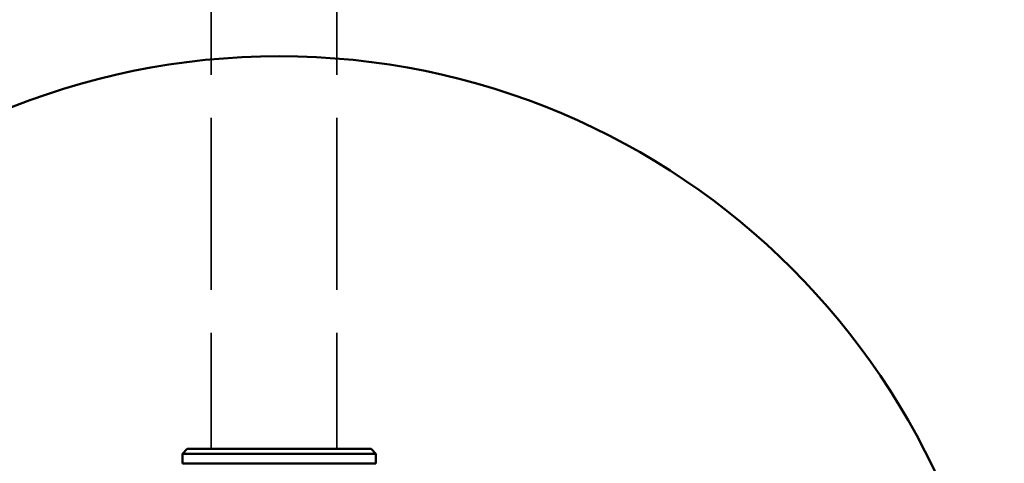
# Model space of a CAD drawing. Header units: millimetres. Extents: x 814 to 3201, y 212 to 4576.
# Tile 47 of 69: x 1284 to 1386, y 4361 to 4407. Entities that reach past the tile are written whole.
import ezdxf

# ---------------------------------------------------------------- set-up
doc = ezdxf.new("R2010")
doc.units = ezdxf.units.MM
doc.header["$LTSCALE"] = 18
doc.linetypes.add('DASHED', pattern=[0.2068, 0.1655, -0.0413])
doc.layers.add('Widoczne (ISO)', color=7, linetype='Continuous', lineweight=50)

msp = doc.modelspace()

# ---------------------------------------------------------------- linework, layer by layer
at = {"layer": 'Widoczne (ISO)', "linetype": 'DASHED', "lineweight": 35, "ltscale": 5.97564}
for p, q in [((1303.65, 4419.19), (1303.65, 4362.69)), ((1316.65, 4419.19), (1316.65, 4362.69))]:
    msp.add_line(p, q, dxfattribs=at)
at = {"layer": 'Widoczne (ISO)'}
for p, q in [((1301.19, 4362.69), (1300.69, 4362.19)), ((1320.69, 4362.19), (1300.69, 4362.19)), ((1300.69, 4362.19), (1300.69, 4361.19)), ((1301.19, 4362.69), (1320.19, 4362.69)), ((1320.19, 4362.69), (1320.69, 4362.19)), ((1320.69, 4362.19), (1320.69, 4361.19)), ((1300.69, 4361.19), (1320.69, 4361.19))]:
    msp.add_line(p, q, dxfattribs=at)
msp.add_circle((1310.69, 4328.31), 75, dxfattribs=at)

doc.saveas('drawing.dxf')
